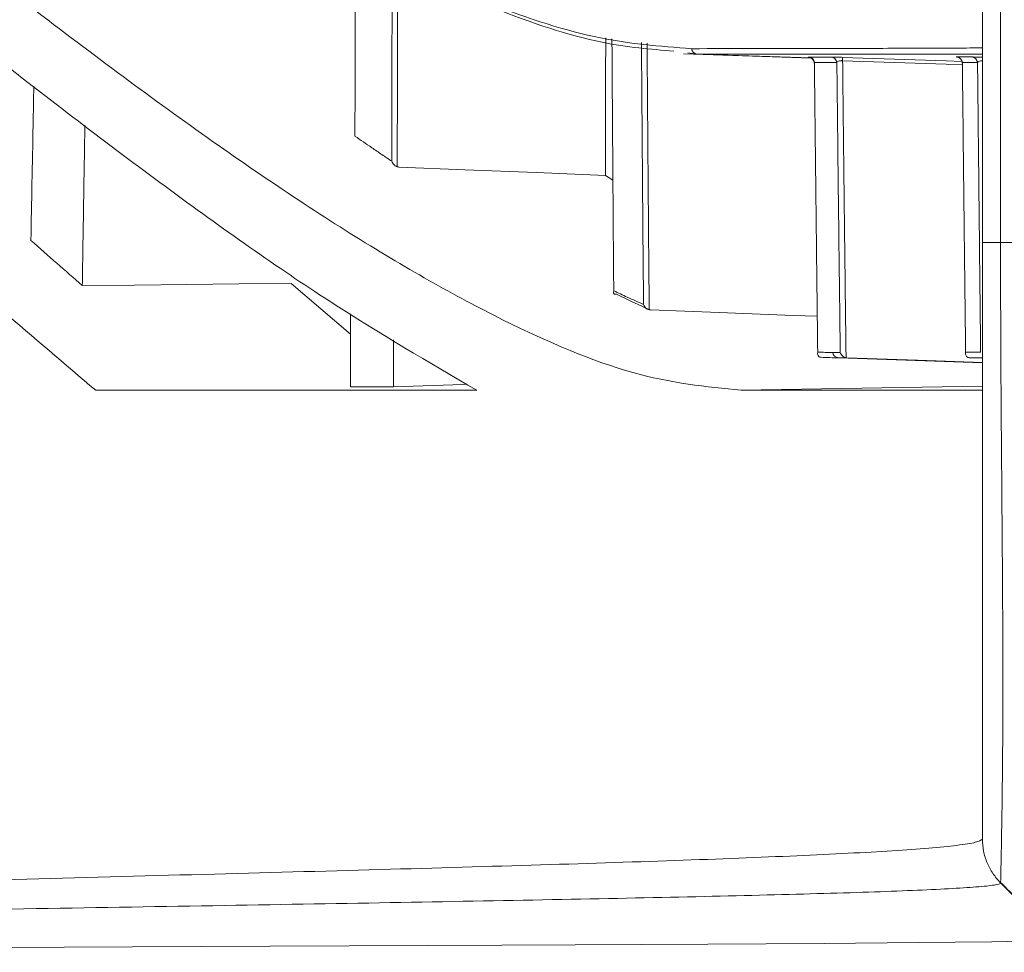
# Model space of a CAD drawing. Header units: millimetres. Extents: x 0 to 1118, y 0 to 864.
# Tile 9 of 256: x 230 to 238, y 68 to 75. Entities that reach past the tile are written whole.
import ezdxf

# ---------------------------------------------------------------- set-up
doc = ezdxf.new("R2010")
doc.units = ezdxf.units.MM
doc.styles.add('SLDTEXTSTYLE3', font='TXT', dxfattribs={"width": 0.605})
doc.dimstyles.new('SLDDIMSTYLE0', dxfattribs={"dimtxt": 3.175, "dimasz": 3.302, "dimexe": 0, "dimexo": 0.0625, "dimgap": 0.79375, "dimtad": 0, "dimtih": 1, "dimtoh": 1, "dimdec": 1, "dimlfac": 4, "dimrnd": 1e-09, "dimzin": 12, "dimdsep": 46, "dimtxsty": 'SLDTEXTSTYLE3', "dimsah": 1, "dimcen": 0.09, "dimadec": 0, "dimazin": 3, "dimtfac": 1, "dimtofl": 0, "dimtmove": 0, "dimatfit": 3, "dimfxl": 1, "dimfrac": 2, "dimtolj": 1, "dimtzin": 12, "dimarcsym": 0})

# ---------------------------------------------------------------- blocks, each defined once
blk = doc.blocks.new('_D')
at = {"color": 7, "linetype": 'Continuous', "lineweight": 0}
for p, q in [((261.2262, 77.1234), (154.0785, 77.1234)), ((155.6785, 66.9984), (155.6785, 77.1234)), ((241.2137, 66.9984), (154.0785, 66.9984)), ((155.6785, 62.1126), (155.6785, 66.9984)), ((152.4985, 62.1126), (155.6785, 62.1126))]:
    blk.add_line(p, q, dxfattribs=at)
for points in [[(155.6785, 77.1234), (155.1705, 73.8214), (156.1865, 73.8214)], [(155.6785, 66.9984), (156.1865, 70.3004), (155.1705, 70.3004)]]:
    blk.add_solid(points, dxfattribs=at)
at = {"color": 7, "linetype": 'Continuous', "lineweight": 0, "insert": (144.0098, 63.769), "char_height": 3.175, "attachment_point": 1, "style": 'SLDTEXTSTYLE3'}
blk.add_mtext('40.5', dxfattribs=at)

msp = doc.modelspace()

# ---------------------------------------------------------------- linework, layer by layer
at = {"color": 7, "linetype": 'Continuous', "lineweight": 15}
for p, q in [((237.9512, 73.4989), (237.9512, 76.3234)), ((235.549, 75.0155), (236.5769, 74.9796)), ((234.981, 73.9996), (234.9211, 74.038)), ((232.8721, 72.7617), (232.3947, 73.1698)), ((235.2728, 72.9576), (235.2831, 72.9563)), ((236.7181, 72.5735), (237.9512, 72.5304)), ((237.8642, 72.5714), (237.9512, 72.5683)), ((233.2163, 72.3394), (232.8714, 72.3395)), ((238.3939, 68.0556), (238.0977, 68.3519))]:
    msp.add_line(p, q, dxfattribs=at)
at = {"color": 9, "linetype": 'Continuous', "lineweight": 0}
for p, q in [((238.0976, 76.3234), (238.0976, 73.4985)), ((236.5744, 74.9813), (235.6593, 75.0133)), ((238.0976, 73.4984), (238.5548, 73.4984)), ((236.7942, 72.5721), (237.9512, 72.5317)), ((236.0122, 72.3108), (237.9512, 72.3447))]:
    msp.add_line(p, q, dxfattribs=at)
at = {"color": 9, "linetype": 'Continuous', "lineweight": 0, "flags": 128}
for points in [[(237.9512, 75.0131), (237.8393, 75.0132), (237.3599, 75.0132), (236.6196, 75.0132), (235.6593, 75.0133), (235.6593, 75.0133), (235.6593, 75.0133)], [(236.8276, 74.9864), (237.2435, 74.972), (237.6594, 74.9575), (237.787, 74.9531)], [(237.7906, 74.9263), (237.6787, 74.9302), (237.6594, 74.9309), (237.2435, 74.9453), (236.8276, 74.9597)]]:
    msp.add_lwpolyline(points, dxfattribs=at)
at = {"color": 7, "linetype": 'Continuous', "lineweight": 15, "flags": 128}
for points in [[(233.2633, 74.1049), (233.7918, 74.0835), (234.367, 74.0603), (234.9211, 74.038)], [(230.7158, 73.1527), (231.1355, 73.157), (231.5552, 73.1613), (231.975, 73.1656), (232.3947, 73.1698)], [(235.2831, 72.9563), (235.8349, 72.9356), (236.4307, 72.9132), (236.624, 72.9059)], [(236.8618, 72.5721), (237.4284, 72.5524), (237.9512, 72.5342)], [(233.2163, 72.3394), (233.7737, 72.3583), (233.8066, 72.3595)], [(221.3231, 67.7961), (221.3575, 67.7967), (221.4929, 67.7977), (221.7199, 67.7989), (222.4208, 67.802), (223.3995, 67.8062), (224.5862, 67.8112), (225.9121, 67.8168), (226.6077, 67.8198), (229.4642, 67.8318), (232.2223, 67.8435), (233.4979, 67.8492), (234.679, 67.8549), (235.7447, 67.8606), (236.6782, 67.8665), (237.4371, 67.8726), (238.026, 67.8791), (238.414, 67.8864), (238.5547, 67.8948), (238.5547, 67.8948), (238.5547, 67.8948)]]:
    msp.add_lwpolyline(points, dxfattribs=at)
at = {"color": 9, "linetype": 'Continuous', "lineweight": 0}
for centre, radius, start, end in [((235.6618, 75.0622), 0.049, 187.26467, 267.09486), ((236.5521, 74.9399), 0.0491, 6.97078, 87.17462), ((236.7326, 74.9399), 0.0492, 6.70783, 87.22889), ((236.5747, 74.9731), 0.2532, 356.97813, 3.02187), ((237.741, 74.94), 0.0496, 4.87169, 87.57185), ((237.8629, 74.94), 0.0496, 4.57662, 87.61954), ((236.7965, 72.6212), 0.0492, 187.49581, 267.25662)]:
    msp.add_arc(centre, radius, start, end, dxfattribs=at)
at = {"color": 7, "linetype": 'Continuous', "lineweight": 15}
for points, knots in [([(225.0336, 81.5796), (225.6999, 81.0436), (227.0368, 79.968), (228.8201, 78.5966), (230.4361, 77.4291), (231.7942, 76.5395), (232.9596, 75.8748), (233.9548, 75.4131), (234.854, 75.113), (235.3601, 75.075), (235.6132, 75.056)], [0, 0, 0, 0, 0.142525, 0.285992, 0.41792, 0.550746, 0.66172, 0.772688, 0.886346, 1, 1, 1, 1]), ([(224.4636, 80.2604), (225.1489, 79.6679), (226.524, 78.479), (228.3629, 76.9327), (230.0316, 75.5882), (231.5292, 74.46), (232.9003, 73.5282), (234.1138, 72.8411), (235.1727, 72.3954), (235.7315, 72.3391), (236.0122, 72.3108)], [0, 0, 0, 0, 0.130981, 0.262824, 0.383159, 0.504312, 0.62825, 0.753257, 0.876035, 1, 1, 1, 1]), ([(224.4333, 79.6694), (225.1292, 79.0689), (226.5255, 77.864), (228.3542, 76.3243), (229.9809, 75.0068), (231.4101, 73.9156), (232.7345, 72.9811), (233.5018, 72.5348), (233.8869, 72.3109)], [0, 0, 0, 0, 0.1814104, 0.3640156, 0.5204421, 0.6777982, 0.8383009, 1, 1, 1, 1]), ([(235.47, 75.0367), (235.2835, 75.0518), (234.8491, 75.0872), (234.0293, 75.3621), (233.0303, 75.8212), (231.8516, 76.493), (230.4774, 77.3979), (229.1923, 78.3168), (228.3371, 78.9795), (228.057, 79.1964)], [0, 0, 0, 0, 0.111097, 0.258784, 0.410133, 0.561491, 0.737089, 0.913914, 1, 1, 1, 1]), ([(223.9204, 78.489), (224.2473, 78.1885), (224.9015, 77.5873), (225.8486, 76.7188), (226.7706, 75.8776), (227.9392, 74.8204), (229.3263, 73.5831), (230.3239, 72.7358), (230.8242, 72.3109)], [0, 0, 0, 0, 0.126911, 0.253985, 0.380897, 0.507989, 0.753244, 1, 1, 1, 1]), ([(232.9123, 75.9192), (232.9121, 75.8576), (232.9113, 75.6341), (232.91, 75.2613), (232.9086, 74.8004), (232.9078, 74.502), (232.9073, 74.3528)], [0, 0, 0, 0, 0.116344, 0.42267, 0.71132, 1, 1, 1, 1]), ([(234.9232, 75.1422), (234.9232, 75.1275), (234.9228, 74.9517), (234.9221, 74.6181), (234.9214, 74.2654), (234.9211, 74.0727), (234.9211, 74.038)], [0, 0, 0, 0, 0.039517, 0.472215, 0.904962, 1, 1, 1, 1]), ([(234.9734, 75.1359), (234.9737, 75.086), (234.9751, 74.8656), (234.9776, 74.4767), (234.981, 73.9946), (234.9843, 73.5391), (234.9866, 73.2534), (234.9877, 73.1105)], [0, 0, 0, 0, 0.073018, 0.322486, 0.571981, 0.785982, 1, 1, 1, 1]), ([(235.6593, 75.0133), (235.6593, 75.0133), (235.6355, 75.0133), (235.609, 75.018), (235.5824, 75.0228)], [0, 0, 0, 0, 0.000053, 1, 1, 1, 1]), ([(236.5554, 74.9883), (236.5553, 74.9883), (236.5552, 74.9883), (236.5561, 74.9882), (236.5583, 74.9879), (236.5634, 74.9868), (236.5725, 74.9835), (236.5843, 74.9755), (236.5942, 74.9621), (236.5993, 74.9489), (236.5985, 74.9412), (236.5983, 74.9394)], [0, 0, 0, 0, 0.041407, 0.105062, 0.156396, 0.207154, 0.326408, 0.509238, 0.718462, 0.933582, 1, 1, 1, 1]), ([(236.8276, 74.9864), (236.821, 74.9867), (236.8028, 74.9873), (236.774, 74.9882), (236.7475, 74.9889), (236.7392, 74.9889), (236.735, 74.989)], [0, 0, 0, 0, 0.149866, 0.413518, 0.707334, 1, 1, 1, 1]), ([(237.7449, 74.9892), (237.7449, 74.9892), (237.7448, 74.9892), (237.7458, 74.9891), (237.7477, 74.9888), (237.7522, 74.988), (237.7615, 74.9851), (237.7735, 74.9775), (237.784, 74.9642), (237.7895, 74.9509), (237.7889, 74.9426), (237.7888, 74.9401)], [0, 0, 0, 0, 0.0580132, 0.103453, 0.1413748, 0.1848574, 0.2938819, 0.4950843, 0.6953146, 0.9090277, 1, 1, 1, 1]), ([(237.9512, 74.9871), (237.9448, 74.9873), (237.9265, 74.988), (237.8992, 74.9888), (237.8748, 74.9895), (237.8683, 74.9896), (237.865, 74.9896)], [0, 0, 0, 0, 0.146668, 0.415172, 0.708034, 1, 1, 1, 1]), ([(236.5996, 74.9393), (236.5994, 74.94), (236.5988, 74.9423), (236.6, 74.9444), (236.6008, 74.9458)], [0, 0, 0, 0, 0.315426, 1, 1, 1, 1]), ([(236.6008, 74.9458), (236.6021, 74.8254), (236.6053, 74.5255), (236.6106, 74.0487), (236.6164, 73.5427), (236.6221, 73.0657), (236.6257, 72.7672), (236.6276, 72.6179)], [0, 0, 0, 0, 0.153575, 0.382363, 0.611172, 0.80558, 1, 1, 1, 1]), ([(237.7902, 74.94), (237.79, 74.9408), (237.7895, 74.9422), (237.7901, 74.9436), (237.7904, 74.9442)], [0, 0, 0, 0, 0.520467, 1, 1, 1, 1]), ([(237.7904, 74.9442), (237.7916, 74.8351), (237.7946, 74.5441), (237.7996, 74.0733), (237.8053, 73.5591), (237.8108, 73.0736), (237.8143, 72.7691), (237.8161, 72.6169)], [0, 0, 0, 0, 0.139478, 0.371777, 0.604094, 0.802041, 1, 1, 1, 1]), ([(230.3026, 73.5152), (230.3056, 73.6687), (230.3114, 73.9756), (230.3193, 74.3893), (230.3244, 74.6508), (230.3264, 74.7551)], [0, 0, 0, 0, 0.375411, 0.750881, 1, 1, 1, 1]), ([(230.7158, 73.1527), (230.7182, 73.309), (230.7232, 73.6216), (230.7302, 74.0517), (230.7346, 74.3269), (230.7365, 74.4421)], [0, 0, 0, 0, 0.367671, 0.735399, 1, 1, 1, 1]), ([(232.9073, 74.3528), (232.93, 74.3373), (232.9753, 74.3061), (233.0474, 74.257), (233.1238, 74.2054), (233.1772, 74.1696), (233.204, 74.1517)], [0, 0, 0, 0, 0.226665, 0.453335, 0.726664, 1, 1, 1, 1]), ([(233.2478, 74.1073), (233.2422, 74.1096), (233.2309, 74.1142), (233.2167, 74.1278), (233.2085, 74.1407), (233.2049, 74.1492), (233.2041, 74.1515), (233.204, 74.1517)], [0, 0, 0, 0, 0.280078, 0.558488, 0.886546, 0.988901, 1, 1, 1, 1]), ([(233.2478, 74.1073), (233.2503, 74.1067), (233.2554, 74.1054), (233.2606, 74.105), (233.2633, 74.1049)], [0, 0, 0, 0, 0.494489, 1, 1, 1, 1]), ([(230.7158, 73.1527), (230.6475, 73.2124), (230.5109, 73.3318), (230.372, 73.4541), (230.3026, 73.5152)], [0, 0, 0, 0, 0.499971, 1, 1, 1, 1]), ([(237.9512, 68.7056), (237.9512, 68.7339), (237.9512, 68.7823), (237.9512, 69.1196), (237.9512, 69.5416), (237.9512, 70.0864), (237.9512, 70.7278), (237.9512, 71.4363), (237.9512, 72.2068), (237.9512, 72.9049), (237.9512, 73.3387), (237.9512, 73.4989)], [0, 0, 0, 0, 0.1584128, 0.2711139, 0.3838354, 0.4991898, 0.6083334, 0.7174776, 0.826751, 0.9360043, 1, 1, 1, 1]), ([(235.0092, 73.0822), (235.0054, 73.0823), (234.9967, 73.0824), (234.9876, 73.0874), (234.9834, 73.0967), (234.9854, 73.1056), (234.9876, 73.1104), (234.9877, 73.1105)], [0, 0, 0, 0, 0.14464, 0.335625, 0.65779, 0.992802, 1, 1, 1, 1]), ([(234.9877, 73.1105), (235.0243, 73.0933), (235.083, 73.0656), (235.1626, 73.0294), (235.2058, 73.0104), (235.2274, 73.0009)], [0, 0, 0, 0, 0.452, 0.725995, 1, 1, 1, 1]), ([(235.2831, 72.9563), (235.2598, 72.9665), (235.2132, 72.9871), (235.144, 73.0186), (235.0761, 73.0502), (235.0315, 73.0716), (235.0092, 73.0822)], [0, 0, 0, 0, 0.259672, 0.519354, 0.759673, 1, 1, 1, 1]), ([(235.2728, 72.9576), (235.2673, 72.9594), (235.2563, 72.963), (235.2422, 72.9747), (235.2328, 72.9875), (235.2287, 72.9969), (235.2274, 73.0007), (235.2274, 73.0009)], [0, 0, 0, 0, 0.25841, 0.515549, 0.808049, 0.988991, 1, 1, 1, 1]), ([(232.8714, 72.3395), (232.8716, 72.4241), (232.8718, 72.603), (232.8722, 72.7982), (232.8724, 72.909), (232.8724, 72.9246)], [0, 0, 0, 0, 0.4356384, 0.9205078, 1, 1, 1, 1]), ([(233.2163, 72.3394), (233.2163, 72.4044), (233.2162, 72.5299), (233.2162, 72.656), (233.2162, 72.7167)], [0, 0, 0, 0, 0.518861, 1, 1, 1, 1]), ([(236.6541, 72.5766), (236.6508, 72.577), (236.6426, 72.5779), (236.6323, 72.5845), (236.625, 72.5976), (236.6255, 72.6102), (236.6275, 72.6178), (236.6276, 72.6179)], [0, 0, 0, 0, 0.112644, 0.278306, 0.57985, 0.99311, 1, 1, 1, 1]), ([(236.8554, 72.5727), (236.85, 72.5741), (236.8391, 72.5769), (236.8251, 72.5869), (236.8146, 72.5995), (236.8101, 72.6096), (236.8087, 72.6147), (236.8087, 72.6149)], [0, 0, 0, 0, 0.240143, 0.479362, 0.743145, 0.989082, 1, 1, 1, 1]), ([(237.8497, 72.5719), (237.8464, 72.5723), (237.8384, 72.5732), (237.8272, 72.5791), (237.8157, 72.5929), (237.8144, 72.6071), (237.816, 72.6168), (237.8161, 72.6169)], [0, 0, 0, 0, 0.102016, 0.244838, 0.494065, 0.993209, 1, 1, 1, 1]), ([(236.7942, 72.5721), (236.7942, 72.5721), (236.7713, 72.5721), (236.725, 72.5727), (236.6777, 72.5753), (236.6541, 72.5766)], [0, 0, 0, 0, 0.000025, 0.499994, 1, 1, 1, 1]), ([(236.8618, 72.5721), (236.8562, 72.5721), (236.845, 72.5721), (236.8281, 72.5721), (236.8112, 72.5721), (236.7999, 72.5721), (236.7942, 72.5721), (236.7942, 72.5721)], [0, 0, 0, 0, 0.249987, 0.499974, 0.749961, 0.999949, 1, 1, 1, 1]), ([(236.8554, 72.5727), (236.8564, 72.5726), (236.8586, 72.5723), (236.8607, 72.5722), (236.8618, 72.5721)], [0, 0, 0, 0, 0.498688, 1, 1, 1, 1]), ([(237.8497, 72.5719), (237.8508, 72.5719), (237.8531, 72.5718), (237.8567, 72.5717), (237.8604, 72.5715), (237.863, 72.5714), (237.8642, 72.5714)], [0, 0, 0, 0, 0.245824, 0.493215, 0.745696, 1, 1, 1, 1]), ([(237.9512, 72.5719), (237.9407, 72.5719), (237.9189, 72.5719), (237.885, 72.5719), (237.8615, 72.5719), (237.8497, 72.5719)], [0, 0, 0, 0, 0.317362, 0.65868, 1, 1, 1, 1]), ([(230.8242, 72.3109), (231.0999, 72.3109), (231.6512, 72.3109), (232.4349, 72.3109), (233.1868, 72.3109), (233.6535, 72.3109), (233.8869, 72.3109)], [0, 0, 0, 0, 0.250139, 0.500279, 0.750097, 1, 1, 1, 1]), ([(236.0122, 72.3108), (236.2877, 72.3108), (236.8379, 72.3108), (237.4369, 72.3108), (237.8621, 72.3108), (237.9214, 72.3108), (237.9512, 72.3108)], [0, 0, 0, 0, 0.2503139, 0.4999309, 0.7494791, 1, 1, 1, 1]), ([(238.092, 68.3616), (238.2026, 68.2527), (238.3626, 68.0952), (238.533, 67.9435), (238.5855, 67.8967)], [0, 0, 0, 0, 0.691384, 1, 1, 1, 1])]:
    msp.add_open_spline(points, degree=3, knots=knots, dxfattribs=at)
at = {"color": 9, "linetype": 'Continuous', "lineweight": 0}
for points, knots in [([(233.204, 74.1517), (233.2042, 74.3073), (233.2045, 74.6186), (233.2052, 75.1003), (233.2059, 75.4871), (233.2063, 75.7182), (233.2065, 75.7795)], [0, 0, 0, 0, 0.289826, 0.579684, 0.888539, 1, 1, 1, 1]), ([(233.2504, 75.7591), (233.2503, 75.6919), (233.2498, 75.4622), (233.2491, 75.072), (233.2484, 74.5881), (233.248, 74.2676), (233.2478, 74.1073)], [0, 0, 0, 0, 0.120492, 0.411684, 0.705825, 1, 1, 1, 1]), ([(235.2274, 73.0009), (235.2261, 73.1507), (235.2234, 73.4504), (235.2195, 73.9214), (235.2157, 74.4135), (235.2127, 74.8151), (235.2111, 75.0467), (235.2106, 75.1063)], [0, 0, 0, 0, 0.215923, 0.431864, 0.673967, 0.916095, 1, 1, 1, 1]), ([(235.2558, 75.1006), (235.2563, 75.0374), (235.2579, 74.8021), (235.261, 74.3968), (235.2648, 73.9001), (235.2688, 73.4202), (235.2715, 73.1118), (235.2728, 72.9576)], [0, 0, 0, 0, 0.087387, 0.325332, 0.563301, 0.781641, 1, 1, 1, 1]), ([(235.6132, 75.056), (235.9483, 75.0565), (236.6186, 75.0576), (237.3486, 75.0592), (237.8488, 75.061), (237.9179, 75.0624), (237.9512, 75.0631)], [0, 0, 0, 0, 0.254646, 0.509293, 0.763946, 1, 1, 1, 1]), ([(236.5545, 74.9889), (236.5532, 74.9889), (236.5494, 74.9888), (236.5504, 74.9886), (236.5581, 74.9881), (236.5599, 74.988)], [0, 0, 0, 0, 0.276721, 0.822226, 1, 1, 1, 1]), ([(236.5545, 74.9889), (236.57, 74.9889), (236.6011, 74.9889), (236.6615, 74.9889), (236.7058, 74.989), (236.735, 74.989)], [0, 0, 0, 0, 0.253919, 0.507839, 1, 1, 1, 1]), ([(236.7815, 74.9456), (236.7834, 74.9481), (236.7873, 74.9528), (236.799, 74.9576), (236.8103, 74.9594), (236.8191, 74.96), (236.8243, 74.9599), (236.8276, 74.9597)], [0, 0, 0, 0, 0.322344, 0.621031, 0.793129, 0.866475, 1, 1, 1, 1]), ([(236.8276, 74.9597), (236.8288, 74.8458), (236.832, 74.5517), (236.8373, 74.0798), (236.8433, 73.5598), (236.8493, 73.0573), (236.8534, 72.7342), (236.8554, 72.5727)], [0, 0, 0, 0, 0.141709, 0.365697, 0.589707, 0.794845, 1, 1, 1, 1]), ([(237.7431, 74.9895), (237.7427, 74.9895), (237.7404, 74.9895), (237.7397, 74.9894), (237.7448, 74.9892), (237.7449, 74.9892)], [0, 0, 0, 0, 0.198533, 0.99625, 1, 1, 1, 1]), ([(237.7431, 74.9895), (237.7538, 74.9896), (237.7753, 74.9896), (237.8162, 74.9896), (237.8457, 74.9896), (237.865, 74.9896)], [0, 0, 0, 0, 0.2571096, 0.5142209, 1, 1, 1, 1]), ([(237.9124, 74.944), (237.914, 74.9463), (237.917, 74.9509), (237.9279, 74.9558), (237.9387, 74.9578), (237.9459, 74.9586), (237.9494, 74.9585), (237.9512, 74.9585)], [0, 0, 0, 0, 0.3370164, 0.6534259, 0.8486094, 0.9216493, 1, 1, 1, 1]), ([(236.7815, 74.9456), (236.7522, 74.9457), (236.6928, 74.9457), (236.6318, 74.9458), (236.6008, 74.9458)], [0, 0, 0, 0, 0.4921627, 1, 1, 1, 1]), ([(236.8087, 72.6149), (236.8067, 72.7723), (236.8028, 73.0872), (236.7968, 73.5813), (236.7908, 74.097), (236.7857, 74.5584), (236.7826, 74.842), (236.7815, 74.9456)], [0, 0, 0, 0, 0.20472, 0.409455, 0.638725, 0.868017, 1, 1, 1, 1]), ([(237.9124, 74.944), (237.8931, 74.944), (237.8534, 74.9441), (237.8118, 74.9442), (237.7904, 74.9442)], [0, 0, 0, 0, 0.485782, 1, 1, 1, 1]), ([(237.9372, 72.6172), (237.9354, 72.7769), (237.9318, 73.0962), (237.9264, 73.5969), (237.9209, 74.119), (237.9162, 74.5747), (237.9134, 74.8503), (237.9124, 74.944)], [0, 0, 0, 0, 0.207624, 0.415261, 0.647746, 0.880249, 1, 1, 1, 1]), ([(238.0977, 73.4985), (238.0976, 73.3264), (238.0976, 72.8601), (238.102, 72.1088), (238.1094, 71.2773), (238.1149, 70.5124), (238.1164, 69.8215), (238.1131, 69.2376), (238.107, 68.7886), (238.0994, 68.4327), (238.0984, 68.3817), (238.0978, 68.3519)], [0, 0, 0, 0, 0.063883, 0.173204, 0.282521, 0.391668, 0.500808, 0.61621, 0.728943, 0.841676, 1, 1, 1, 1]), ([(236.6276, 72.6179), (236.6479, 72.617), (236.6884, 72.6151), (236.728, 72.6149), (236.7478, 72.6148)], [0, 0, 0, 0, 0.499986, 1, 1, 1, 1]), ([(236.7478, 72.6148), (236.758, 72.6148), (236.7784, 72.6148), (236.7986, 72.6149), (236.8087, 72.6149)], [0, 0, 0, 0, 0.499999, 1, 1, 1, 1]), ([(237.8161, 72.6169), (237.8349, 72.6169), (237.865, 72.617), (237.9051, 72.6171), (237.9265, 72.6172), (237.9372, 72.6172)], [0, 0, 0, 0, 0.455697, 0.727847, 1, 1, 1, 1]), ([(220.783, 68.1077), (220.7827, 68.1088), (220.7821, 68.1116), (220.9212, 68.1181), (221.1733, 68.1273), (221.5349, 68.1388), (221.9928, 68.1526), (222.5379, 68.1686), (223.3644, 68.1927), (224.5414, 68.2267), (225.8327, 68.2632), (227.6838, 68.3145), (229.5759, 68.365), (231.6094, 68.4186), (233.0397, 68.4573), (234.3476, 68.4949), (235.5079, 68.5321), (236.4917, 68.5701), (237.2694, 68.61), (237.7079, 68.6462), (237.9142, 68.6782), (237.9387, 68.6959), (237.951, 68.7047)], [0, 0, 0, 0, 0.021344, 0.053186, 0.084897, 0.116682, 0.14836, 0.180476, 0.212631, 0.276584, 0.339603, 0.37107, 0.496731, 0.559445, 0.622188, 0.684831, 0.747419, 0.810111, 0.872601, 0.935292, 0.967619, 1, 1, 1, 1]), ([(238.0975, 68.3521), (238.0975, 68.3521), (238.0972, 68.3462), (238.0613, 68.335), (237.8672, 68.3145), (237.4314, 68.2912), (236.6578, 68.2658), (235.6765, 68.2415), (234.5176, 68.2178), (233.2109, 68.1939), (231.7809, 68.1694), (229.7491, 68.1354), (227.8566, 68.1036), (226.0051, 68.0712), (224.7141, 68.0483), (223.5373, 68.0269), (222.7109, 68.0118), (222.1658, 68.0017), (221.7082, 67.993), (221.3469, 67.9858), (221.0943, 67.9801), (220.9538, 67.9759), (220.9544, 67.9741), (220.9547, 67.9733)], [0, 0, 0, 0, 0, 0.032402, 0.064807, 0.127447, 0.1901, 0.252759, 0.315424, 0.378068, 0.440771, 0.503477, 0.628997, 0.660408, 0.72328, 0.787032, 0.819039, 0.851045, 0.882577, 0.914165, 0.945751, 0.97737, 1, 1, 1, 1])]:
    msp.add_open_spline(points, degree=3, knots=knots, dxfattribs=at)
msp.add_open_spline([(238.0976, 73.4985), (238.0757, 73.4985), (238.032, 73.4986), (237.9866, 73.4987), (237.9567, 73.4988), (237.953, 73.4988), (237.9512, 73.4989)], degree=3, dxfattribs=at)
at = {"color": 7, "linetype": 'Continuous', "lineweight": 15}
msp.add_open_spline([(238.0976, 68.3519), (238.0758, 68.3764), (238.0321, 68.4253), (237.9867, 68.5131), (237.9567, 68.6073), (237.953, 68.6727), (237.9512, 68.7055)], degree=3, dxfattribs=at)

# ---------------------------------------------------------------- dimensions: what is measured, and where the dimension line sits
at = {"color": 7, "linetype": 'Continuous', "lineweight": 0}
dim = msp.add_linear_dim(base=(155.6785, 77.1234), p1=(242.8137, 66.9984), p2=(262.8262, 77.1234), angle=90, dimstyle='SLDDIMSTYLE0', dxfattribs=at)
dim.commit()
dim.dimension.update_dxf_attribs({"geometry": '_D', "text_midpoint": (155.6785, 62.1126), "dimtype": 160})

doc.saveas('drawing.dxf')
